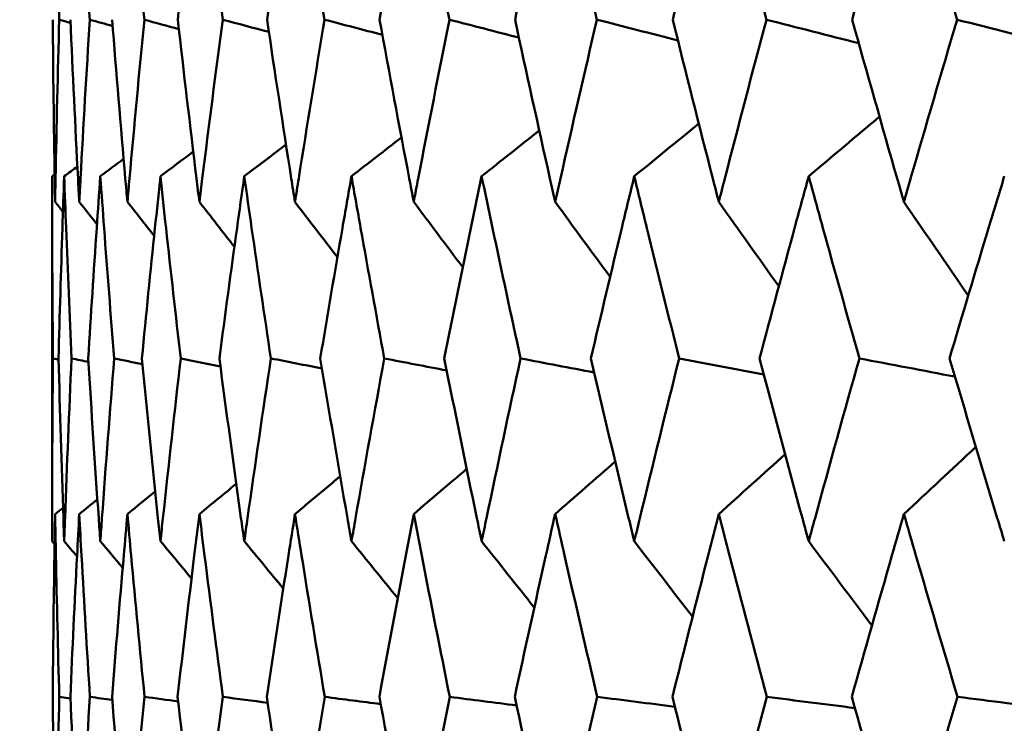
# Model space of a CAD drawing. Header units: millimetres. Extents: x 61 to 1929, y 482 to 2664.
# Tile 153 of 219: x 996.47 to 999.69, y 715.47 to 717.78. Entities that reach past the tile are written whole.
import ezdxf

# ---------------------------------------------------------------- set-up
doc = ezdxf.new("R2010")
doc.units = ezdxf.units.MM
doc.header["$LTSCALE"] = 10
doc.layers.add('Widoczne (ISO)', color=7, linetype='Continuous', lineweight=50)

msp = doc.modelspace()

# ---------------------------------------------------------------- linework, layer by layer
at = {"layer": 'Widoczne (ISO)'}
for p, q in [((996.5742, 717.2636), (996.5742, 716.0701)), ((996.5954, 716.6642), (996.5771, 716.6681)), ((996.6341, 715.5562), (996.5977, 715.5613))]:
    msp.add_line(p, q, dxfattribs=at)
msp.add_circle((1016.5742, 751.3536), 50, dxfattribs=at)
for points, knots in [([(996.5975, 717.7757), (996.594, 717.9054), (996.5908, 718.0351), (996.5866, 718.2325), (996.5853, 718.3002), (996.5841, 718.3678)], [0.01681985, 0.01681985, 0.01681985, 0.01681985, 0.06159108, 0.06159108, 0.08495433, 0.08495433, 0.08495433, 0.08495433]), ([(996.6975, 717.7757), (996.6893, 717.9054), (996.6816, 718.0351), (996.6704, 718.2325), (996.6666, 718.3002), (996.663, 718.3678)], [0.01681985, 0.01681985, 0.01681985, 0.01681985, 0.06159108, 0.06159108, 0.08495433, 0.08495433, 0.08495433, 0.08495433]), ([(996.876, 717.7757), (996.8632, 717.9054), (996.8508, 718.0351), (996.8326, 718.2325), (996.8265, 718.3002), (996.8205, 718.3678)], [0.01681985, 0.01681985, 0.01681985, 0.01681985, 0.06159108, 0.06159108, 0.08495433, 0.08495433, 0.08495433, 0.08495433]), ([(997.0559, 718.3678), (997.0475, 718.3002), (997.0392, 718.2325), (997.0153, 718.0351), (997, 717.9054), (996.9851, 717.7757)], [0.03825175, 0.03825175, 0.03825175, 0.03825175, 0.06160817, 0.06160817, 0.10638617, 0.10638617, 0.10638617, 0.10638617]), ([(997.1322, 717.7757), (997.1149, 717.9054), (997.098, 718.0351), (997.0728, 718.2325), (997.0643, 718.3002), (997.0559, 718.3678)], [0.01681985, 0.01681985, 0.01681985, 0.01681985, 0.06159108, 0.06159108, 0.08495433, 0.08495433, 0.08495433, 0.08495433]), ([(997.3684, 718.3678), (997.3576, 718.3002), (997.347, 718.2325), (997.3162, 718.0351), (997.2965, 717.9054), (997.2771, 717.7757)], [0.03825175, 0.03825175, 0.03825175, 0.03825175, 0.06160817, 0.06160817, 0.10638617, 0.10638617, 0.10638617, 0.10638617]), ([(997.4651, 717.7757), (997.4433, 717.9054), (997.4219, 718.0351), (997.39, 718.2325), (997.3791, 718.3002), (997.3684, 718.3678)], [0.01681985, 0.01681985, 0.01681985, 0.01681985, 0.06159108, 0.06159108, 0.08495433, 0.08495433, 0.08495433, 0.08495433]), ([(997.7566, 718.3678), (997.7436, 718.3002), (997.7306, 718.2325), (997.6932, 718.0351), (997.669, 717.9054), (997.6451, 717.7757)], [0.03825175, 0.03825175, 0.03825175, 0.03825175, 0.06160817, 0.06160817, 0.10638617, 0.10638617, 0.10638617, 0.10638617]), ([(997.8734, 717.7757), (997.8473, 717.9054), (997.8215, 718.0351), (997.7828, 718.2325), (997.7697, 718.3002), (997.7566, 718.3678)], [0.01681985, 0.01681985, 0.01681985, 0.01681985, 0.06159108, 0.06159108, 0.08495433, 0.08495433, 0.08495433, 0.08495433]), ([(998.2191, 718.3678), (998.2038, 718.3002), (998.1886, 718.2325), (998.1446, 718.0351), (998.1161, 717.9054), (998.0879, 717.7757)], [0.03825175, 0.03825175, 0.03825175, 0.03825175, 0.06160817, 0.06160817, 0.10638617, 0.10638617, 0.10638617, 0.10638617]), ([(998.3556, 717.7757), (998.3251, 717.9054), (998.2951, 718.0351), (998.2498, 718.2325), (998.2344, 718.3002), (998.2191, 718.3678)], [0.01681985, 0.01681985, 0.01681985, 0.01681985, 0.06159108, 0.06159108, 0.08495433, 0.08495433, 0.08495433, 0.08495433]), ([(998.7541, 718.3678), (998.7366, 718.3002), (998.7192, 718.2325), (998.6688, 718.0351), (998.636, 717.9054), (998.6036, 717.7757)], [0.03825175, 0.03825175, 0.03825175, 0.03825175, 0.06160817, 0.06160817, 0.10638617, 0.10638617, 0.10638617, 0.10638617]), ([(998.9096, 717.7757), (998.875, 717.9054), (998.8408, 718.0351), (998.7892, 718.2325), (998.7716, 718.3002), (998.7541, 718.3678)], [0.01681985, 0.01681985, 0.01681985, 0.01681985, 0.06159108, 0.06159108, 0.08495433, 0.08495433, 0.08495433, 0.08495433]), ([(999.3594, 718.3678), (999.3398, 718.3002), (999.3203, 718.2325), (999.2636, 718.0351), (999.2268, 717.9054), (999.1903, 717.7757)], [0.03825175, 0.03825175, 0.03825175, 0.03825175, 0.06160817, 0.06160817, 0.10638617, 0.10638617, 0.10638617, 0.10638617]), ([(999.5334, 717.7757), (999.4947, 717.9054), (999.4565, 718.0351), (999.3987, 718.2325), (999.379, 718.3002), (999.3594, 718.3678)], [0.01681985, 0.01681985, 0.01681985, 0.01681985, 0.06159108, 0.06159108, 0.08495433, 0.08495433, 0.08495433, 0.08495433]), ([(996.5763, 717.7757), (996.5778, 717.6027), (996.5799, 717.4296), (996.5832, 717.231), (996.5836, 717.2054), (996.5841, 717.1799)], [0.02053386, 0.02053386, 0.02053386, 0.02053386, 0.08016461, 0.08016461, 0.08898694, 0.08898694, 0.08898694, 0.08898694]), ([(996.5841, 717.1799), (996.5845, 717.2054), (996.585, 717.2309), (996.5888, 717.4295), (996.5928, 717.6026), (996.5975, 717.7757)], [0.07138254, 0.07138254, 0.07138254, 0.07138254, 0.08018544, 0.08018544, 0.13983561, 0.13983561, 0.13983561, 0.13983561]), ([(996.6341, 717.7757), (996.6417, 717.6027), (996.6499, 717.4296), (996.6603, 717.231), (996.6616, 717.2054), (996.663, 717.1799)], [0.02053386, 0.02053386, 0.02053386, 0.02053386, 0.08016461, 0.08016461, 0.08898694, 0.08898694, 0.08898694, 0.08898694]), ([(996.663, 717.1799), (996.6643, 717.2054), (996.6657, 717.2309), (996.6765, 717.4295), (996.6867, 717.6026), (996.6975, 717.7757)], [0.07138254, 0.07138254, 0.07138254, 0.07138254, 0.08018544, 0.08018544, 0.13983561, 0.13983561, 0.13983561, 0.13983561]), ([(996.7705, 717.7757), (996.7842, 717.6027), (996.7986, 717.4296), (996.8159, 717.231), (996.8182, 717.2054), (996.8205, 717.1799)], [0.02053386, 0.02053386, 0.02053386, 0.02053386, 0.08016461, 0.08016461, 0.08898694, 0.08898694, 0.08898694, 0.08898694]), ([(996.8205, 717.1799), (996.8227, 717.2054), (996.825, 717.2309), (996.8428, 717.4295), (996.859, 717.6026), (996.876, 717.7757)], [0.07138254, 0.07138254, 0.07138254, 0.07138254, 0.08018544, 0.08018544, 0.13983561, 0.13983561, 0.13983561, 0.13983561]), ([(996.9851, 717.7757), (997.0049, 717.6027), (997.0253, 717.4296), (997.0496, 717.231), (997.0527, 717.2054), (997.0559, 717.1799)], [0.02053386, 0.02053386, 0.02053386, 0.02053386, 0.08016461, 0.08016461, 0.08898694, 0.08898694, 0.08898694, 0.08898694]), ([(997.0559, 717.1799), (997.059, 717.2054), (997.0622, 717.2309), (997.087, 717.4295), (997.1092, 717.6026), (997.1322, 717.7757)], [0.07138254, 0.07138254, 0.07138254, 0.07138254, 0.08018544, 0.08018544, 0.13983561, 0.13983561, 0.13983561, 0.13983561]), ([(997.2771, 717.7757), (997.3028, 717.6027), (997.3292, 717.4296), (997.3603, 717.231), (997.3643, 717.2054), (997.3684, 717.1799)], [0.02053386, 0.02053386, 0.02053386, 0.02053386, 0.08016461, 0.08016461, 0.08898694, 0.08898694, 0.08898694, 0.08898694]), ([(997.3684, 717.1799), (997.3724, 717.2054), (997.3764, 717.2309), (997.408, 717.4295), (997.4362, 717.6026), (997.4651, 717.7757)], [0.07138254, 0.07138254, 0.07138254, 0.07138254, 0.08018544, 0.08018544, 0.13983561, 0.13983561, 0.13983561, 0.13983561]), ([(997.6451, 717.7757), (997.6767, 717.6027), (997.709, 717.4296), (997.7468, 717.231), (997.7517, 717.2054), (997.7566, 717.1799)], [0.02053386, 0.02053386, 0.02053386, 0.02053386, 0.08016461, 0.08016461, 0.08898694, 0.08898694, 0.08898694, 0.08898694]), ([(997.7566, 717.1799), (997.7615, 717.2054), (997.7664, 717.2309), (997.8047, 717.4295), (997.8387, 717.6026), (997.8734, 717.7757)], [0.07138254, 0.07138254, 0.07138254, 0.07138254, 0.08018544, 0.08018544, 0.13983561, 0.13983561, 0.13983561, 0.13983561]), ([(998.0879, 717.7757), (998.1252, 717.6027), (998.1632, 717.4296), (998.2076, 717.231), (998.2134, 717.2054), (998.2191, 717.1799)], [0.02053386, 0.02053386, 0.02053386, 0.02053386, 0.08016461, 0.08016461, 0.08898694, 0.08898694, 0.08898694, 0.08898694]), ([(998.2191, 717.1799), (998.2249, 717.2054), (998.2306, 717.2309), (998.2755, 717.4295), (998.3152, 717.6026), (998.3556, 717.7757)], [0.07138254, 0.07138254, 0.07138254, 0.07138254, 0.08018544, 0.08018544, 0.13983561, 0.13983561, 0.13983561, 0.13983561]), ([(998.6036, 717.7757), (998.6466, 717.6027), (998.6902, 717.4296), (998.741, 717.231), (998.7475, 717.2054), (998.7541, 717.1799)], [0.02053386, 0.02053386, 0.02053386, 0.02053386, 0.08016461, 0.08016461, 0.08898694, 0.08898694, 0.08898694, 0.08898694]), ([(998.7541, 717.1799), (998.7607, 717.2054), (998.7672, 717.2309), (998.8185, 717.4295), (998.8637, 717.6026), (998.9096, 717.7757)], [0.07138254, 0.07138254, 0.07138254, 0.07138254, 0.08018544, 0.08018544, 0.13983561, 0.13983561, 0.13983561, 0.13983561]), ([(999.1903, 717.7757), (999.2387, 717.6027), (999.2877, 717.4296), (999.3447, 717.231), (999.352, 717.2054), (999.3594, 717.1799)], [0.02053386, 0.02053386, 0.02053386, 0.02053386, 0.08016461, 0.08016461, 0.08898694, 0.08898694, 0.08898694, 0.08898694]), ([(999.3594, 717.1799), (999.3667, 717.2054), (999.3741, 717.2309), (999.4315, 717.4295), (999.4821, 717.6026), (999.5334, 717.7757)], [0.07138254, 0.07138254, 0.07138254, 0.07138254, 0.08018544, 0.08018544, 0.13983561, 0.13983561, 0.13983561, 0.13983561]), ([(996.5771, 716.6681), (996.5757, 716.8101), (996.5748, 716.9521), (996.5743, 717.1506), (996.5742, 717.2071), (996.5742, 717.2636)], [0.01259731, 0.01259731, 0.01259731, 0.01259731, 0.06159863, 0.06159863, 0.08110666, 0.08110666, 0.08110666, 0.08110666]), ([(996.6137, 717.2636), (996.6117, 717.2071), (996.6097, 717.1506), (996.6032, 716.9521), (996.599, 716.8101), (996.5953, 716.6681)], [0.04208868, 0.04208868, 0.04208868, 0.04208868, 0.06158988, 0.06158988, 0.11059803, 0.11059803, 0.11059803, 0.11059803]), ([(996.6378, 716.6681), (996.6314, 716.8101), (996.6254, 716.9521), (996.6178, 717.1506), (996.6157, 717.2071), (996.6137, 717.2636)], [0.01259731, 0.01259731, 0.01259731, 0.01259731, 0.06159863, 0.06159863, 0.08110666, 0.08110666, 0.08110666, 0.08110666]), ([(996.7319, 717.2636), (996.7279, 717.2071), (996.724, 717.1506), (996.7103, 716.9521), (996.7011, 716.8101), (996.6923, 716.6681)], [0.04208868, 0.04208868, 0.04208868, 0.04208868, 0.06158988, 0.06158988, 0.11059803, 0.11059803, 0.11059803, 0.11059803]), ([(996.7772, 716.6681), (996.7658, 716.8101), (996.7548, 716.9521), (996.7401, 717.1506), (996.736, 717.2071), (996.7319, 717.2636)], [0.01259731, 0.01259731, 0.01259731, 0.01259731, 0.06159863, 0.06159863, 0.08110666, 0.08110666, 0.08110666, 0.08110666]), ([(996.9285, 717.2636), (996.9225, 717.2071), (996.9165, 717.1506), (996.8959, 716.9521), (996.8816, 716.8101), (996.8678, 716.6681)], [0.04208868, 0.04208868, 0.04208868, 0.04208868, 0.06158988, 0.06158988, 0.11059803, 0.11059803, 0.11059803, 0.11059803]), ([(996.9948, 716.6681), (996.9783, 716.8101), (996.9623, 716.9521), (996.9406, 717.1506), (996.9345, 717.2071), (996.9285, 717.2636)], [0.01259731, 0.01259731, 0.01259731, 0.01259731, 0.06159863, 0.06159863, 0.08110666, 0.08110666, 0.08110666, 0.08110666]), ([(997.2026, 717.2636), (997.1946, 717.2071), (997.1867, 717.1506), (997.1591, 716.9521), (997.1399, 716.8101), (997.1211, 716.6681)], [0.04208868, 0.04208868, 0.04208868, 0.04208868, 0.06158988, 0.06158988, 0.11059803, 0.11059803, 0.11059803, 0.11059803]), ([(997.2896, 716.6681), (997.2682, 716.8101), (997.2472, 716.9521), (997.2186, 717.1506), (997.2106, 717.2071), (997.2026, 717.2636)], [0.01259731, 0.01259731, 0.01259731, 0.01259731, 0.06159863, 0.06159863, 0.08110666, 0.08110666, 0.08110666, 0.08110666]), ([(997.5531, 717.2636), (997.5432, 717.2071), (997.5333, 717.1506), (997.4989, 716.9521), (997.4748, 716.8101), (997.4512, 716.6681)], [0.04208868, 0.04208868, 0.04208868, 0.04208868, 0.06158988, 0.06158988, 0.11059803, 0.11059803, 0.11059803, 0.11059803]), ([(997.6605, 716.6681), (997.6342, 716.8101), (997.6084, 716.9521), (997.573, 717.1506), (997.563, 717.2071), (997.5531, 717.2636)], [0.01259731, 0.01259731, 0.01259731, 0.01259731, 0.06159863, 0.06159863, 0.08110666, 0.08110666, 0.08110666, 0.08110666]), ([(997.9787, 717.2636), (997.9669, 717.2071), (997.9551, 717.1506), (997.9141, 716.9521), (997.8851, 716.8101), (997.8567, 716.6681)], [0.04208868, 0.04208868, 0.04208868, 0.04208868, 0.06158988, 0.06158988, 0.11059803, 0.11059803, 0.11059803, 0.11059803]), ([(998.106, 716.6681), (998.075, 716.8101), (998.0445, 716.9521), (998.0024, 717.1506), (997.9905, 717.2071), (997.9787, 717.2636)], [0.01259731, 0.01259731, 0.01259731, 0.01259731, 0.06159863, 0.06159863, 0.08110666, 0.08110666, 0.08110666, 0.08110666]), ([(998.4777, 717.2636), (998.464, 717.2071), (998.4504, 717.1506), (998.4028, 716.9521), (998.3692, 716.8101), (998.3361, 716.6681)], [0.04208868, 0.04208868, 0.04208868, 0.04208868, 0.06158988, 0.06158988, 0.11059803, 0.11059803, 0.11059803, 0.11059803]), ([(998.6245, 716.6681), (998.5889, 716.8101), (998.5537, 716.9521), (998.5051, 717.1506), (998.4914, 717.2071), (998.4777, 717.2636)], [0.01259731, 0.01259731, 0.01259731, 0.01259731, 0.06159863, 0.06159863, 0.08110666, 0.08110666, 0.08110666, 0.08110666]), ([(999.0481, 717.2636), (999.0326, 717.2071), (999.0172, 717.1506), (998.9633, 716.9521), (998.9251, 716.8101), (998.8874, 716.6681)], [0.04208868, 0.04208868, 0.04208868, 0.04208868, 0.06158988, 0.06158988, 0.11059803, 0.11059803, 0.11059803, 0.11059803]), ([(999.2138, 716.6681), (999.1737, 716.8101), (999.134, 716.9521), (999.0791, 717.1506), (999.0636, 717.2071), (999.0481, 717.2636)], [0.01259731, 0.01259731, 0.01259731, 0.01259731, 0.06159863, 0.06159863, 0.08110666, 0.08110666, 0.08110666, 0.08110666]), ([(999.6877, 717.2636), (999.6704, 717.2071), (999.6533, 717.1506), (999.5933, 716.9521), (999.5507, 716.8101), (999.5086, 716.6681)], [0.04208868, 0.04208868, 0.04208868, 0.04208868, 0.06158988, 0.06158988, 0.11059803, 0.11059803, 0.11059803, 0.11059803]), ([(996.5742, 716.0701), (996.5742, 716.0954), (996.5742, 716.1207), (996.5745, 716.32), (996.5754, 716.4941), (996.5771, 716.6681)], [0.06686277, 0.06686277, 0.06686277, 0.06686277, 0.07557848, 0.07557848, 0.13558897, 0.13558897, 0.13558897, 0.13558897]), ([(996.5953, 716.6681), (996.5998, 716.4941), (996.6051, 716.3201), (996.6119, 716.1208), (996.6128, 716.0954), (996.6137, 716.0701)], [0.01556037, 0.01556037, 0.01556037, 0.01556037, 0.07555527, 0.07555527, 0.08428623, 0.08428623, 0.08428623, 0.08428623]), ([(996.6137, 716.0701), (996.6146, 716.0954), (996.6155, 716.1207), (996.6228, 716.32), (996.63, 716.4941), (996.6378, 716.6681)], [0.06686277, 0.06686277, 0.06686277, 0.06686277, 0.07557848, 0.07557848, 0.13558897, 0.13558897, 0.13558897, 0.13558897]), ([(996.6923, 716.6681), (996.703, 716.4941), (996.7144, 716.3201), (996.7284, 716.1208), (996.7301, 716.0954), (996.7319, 716.0701)], [0.01556037, 0.01556037, 0.01556037, 0.01556037, 0.07555527, 0.07555527, 0.08428623, 0.08428623, 0.08428623, 0.08428623]), ([(996.7319, 716.0701), (996.7337, 716.0954), (996.7355, 716.1207), (996.7499, 716.32), (996.7632, 716.4941), (996.7772, 716.6681)], [0.06686277, 0.06686277, 0.06686277, 0.06686277, 0.07557848, 0.07557848, 0.13558897, 0.13558897, 0.13558897, 0.13558897]), ([(996.8678, 716.6681), (996.8847, 716.4941), (996.9022, 716.3201), (996.9231, 716.1208), (996.9258, 716.0954), (996.9285, 716.0701)], [0.01556037, 0.01556037, 0.01556037, 0.01556037, 0.07555527, 0.07555527, 0.08428623, 0.08428623, 0.08428623, 0.08428623]), ([(996.9285, 716.0701), (996.9312, 716.0954), (996.9339, 716.1207), (996.9553, 716.32), (996.9747, 716.4941), (996.9948, 716.6681)], [0.06686277, 0.06686277, 0.06686277, 0.06686277, 0.07557848, 0.07557848, 0.13558897, 0.13558897, 0.13558897, 0.13558897]), ([(997.1211, 716.6681), (997.144, 716.4941), (997.1676, 716.3201), (997.1954, 716.1208), (997.199, 716.0954), (997.2026, 716.0701)], [0.01556037, 0.01556037, 0.01556037, 0.01556037, 0.07555527, 0.07555527, 0.08428623, 0.08428623, 0.08428623, 0.08428623]), ([(997.2026, 716.0701), (997.2061, 716.0954), (997.2097, 716.1207), (997.238, 716.32), (997.2634, 716.4941), (997.2896, 716.6681)], [0.06686277, 0.06686277, 0.06686277, 0.06686277, 0.07557848, 0.07557848, 0.13558897, 0.13558897, 0.13558897, 0.13558897]), ([(997.4512, 716.6681), (997.48, 716.4941), (997.5096, 716.3201), (997.5442, 716.1208), (997.5487, 716.0954), (997.5531, 716.0701)], [0.01556037, 0.01556037, 0.01556037, 0.01556037, 0.07555527, 0.07555527, 0.08428623, 0.08428623, 0.08428623, 0.08428623]), ([(997.5531, 716.0701), (997.5575, 716.0954), (997.562, 716.1207), (997.5971, 716.32), (997.6284, 716.4941), (997.6605, 716.6681)], [0.06686277, 0.06686277, 0.06686277, 0.06686277, 0.07557848, 0.07557848, 0.13558897, 0.13558897, 0.13558897, 0.13558897]), ([(997.8567, 716.6681), (997.8914, 716.4941), (997.9268, 716.3201), (997.9681, 716.1208), (997.9734, 716.0954), (997.9787, 716.0701)], [0.01556037, 0.01556037, 0.01556037, 0.01556037, 0.07555527, 0.07555527, 0.08428623, 0.08428623, 0.08428623, 0.08428623]), ([(997.9787, 716.0701), (997.984, 716.0954), (997.9893, 716.1207), (998.0311, 716.32), (998.0682, 716.4941), (998.106, 716.6681)], [0.06686277, 0.06686277, 0.06686277, 0.06686277, 0.07557848, 0.07557848, 0.13558897, 0.13558897, 0.13558897, 0.13558897]), ([(998.3361, 716.6681), (998.3765, 716.4941), (998.4176, 716.3201), (998.4655, 716.1208), (998.4716, 716.0954), (998.4777, 716.0701)], [0.01556037, 0.01556037, 0.01556037, 0.01556037, 0.07555527, 0.07555527, 0.08428623, 0.08428623, 0.08428623, 0.08428623]), ([(998.4777, 716.0701), (998.4838, 716.0954), (998.4899, 716.1207), (998.5382, 716.32), (998.581, 716.4941), (998.6245, 716.6681)], [0.06686277, 0.06686277, 0.06686277, 0.06686277, 0.07557848, 0.07557848, 0.13558897, 0.13558897, 0.13558897, 0.13558897]), ([(998.8874, 716.6681), (998.9334, 716.4941), (998.9801, 716.3201), (999.0343, 716.1208), (999.0412, 716.0954), (999.0481, 716.0701)], [0.01556037, 0.01556037, 0.01556037, 0.01556037, 0.07555527, 0.07555527, 0.08428623, 0.08428623, 0.08428623, 0.08428623]), ([(999.0481, 716.0701), (999.055, 716.0954), (999.0619, 716.1207), (999.1165, 716.32), (999.1648, 716.4941), (999.2138, 716.6681)], [0.06686277, 0.06686277, 0.06686277, 0.06686277, 0.07557848, 0.07557848, 0.13558897, 0.13558897, 0.13558897, 0.13558897]), ([(999.5086, 716.6681), (999.56, 716.4941), (999.612, 716.3201), (999.6723, 716.1208), (999.68, 716.0954), (999.6877, 716.0701)], [0.01556037, 0.01556037, 0.01556037, 0.01556037, 0.07555527, 0.07555527, 0.08428623, 0.08428623, 0.08428623, 0.08428623]), ([(996.5841, 716.1589), (996.5833, 716.1138), (996.5825, 716.0687), (996.5794, 715.8695), (996.5776, 715.7154), (996.5763, 715.5613)], [0.04598621, 0.04598621, 0.04598621, 0.04598621, 0.06155279, 0.06155279, 0.11473062, 0.11473062, 0.11473062, 0.11473062]), ([(996.5977, 715.5613), (996.5934, 715.7154), (996.5898, 715.8695), (996.5858, 716.0686), (996.5849, 716.1138), (996.5841, 716.1589)], [0.00838421, 0.00838421, 0.00838421, 0.00838421, 0.06155515, 0.06155515, 0.07712864, 0.07712864, 0.07712864, 0.07712864]), ([(996.663, 716.1589), (996.6606, 716.1138), (996.6582, 716.0687), (996.648, 715.8695), (996.6406, 715.7154), (996.6339, 715.5613)], [0.04598621, 0.04598621, 0.04598621, 0.04598621, 0.06155279, 0.06155279, 0.11473062, 0.11473062, 0.11473062, 0.11473062]), ([(996.6978, 715.5613), (996.6881, 715.7154), (996.679, 715.8695), (996.6679, 716.0686), (996.6654, 716.1138), (996.663, 716.1589)], [0.00838421, 0.00838421, 0.00838421, 0.00838421, 0.06155515, 0.06155515, 0.07712864, 0.07712864, 0.07712864, 0.07712864]), ([(996.8205, 716.1589), (996.8164, 716.1138), (996.8125, 716.0687), (996.7952, 715.8695), (996.7824, 715.7154), (996.7701, 715.5613)], [0.04598621, 0.04598621, 0.04598621, 0.04598621, 0.06155279, 0.06155279, 0.11473062, 0.11473062, 0.11473062, 0.11473062]), ([(996.8765, 715.5613), (996.8613, 715.7154), (996.8467, 715.8695), (996.8285, 716.0686), (996.8245, 716.1138), (996.8205, 716.1589)], [0.00838421, 0.00838421, 0.00838421, 0.00838421, 0.06155515, 0.06155515, 0.07712864, 0.07712864, 0.07712864, 0.07712864]), ([(997.0559, 716.1589), (997.0503, 716.1138), (997.0447, 716.0687), (997.0205, 715.8695), (997.0022, 715.7154), (996.9846, 715.5613)], [0.04598621, 0.04598621, 0.04598621, 0.04598621, 0.06155279, 0.06155279, 0.11473062, 0.11473062, 0.11473062, 0.11473062]), ([(997.1329, 715.5613), (997.1123, 715.7154), (997.0923, 715.8695), (997.0671, 716.0686), (997.0615, 716.1138), (997.0559, 716.1589)], [0.00838421, 0.00838421, 0.00838421, 0.00838421, 0.06155515, 0.06155515, 0.07712864, 0.07712864, 0.07712864, 0.07712864]), ([(997.3684, 716.1589), (997.3612, 716.1138), (997.3541, 716.0687), (997.3229, 715.8695), (997.2993, 715.7154), (997.2763, 715.5613)], [0.04598621, 0.04598621, 0.04598621, 0.04598621, 0.06155279, 0.06155279, 0.11473062, 0.11473062, 0.11473062, 0.11473062]), ([(997.4659, 715.5613), (997.4401, 715.7154), (997.4147, 715.8695), (997.3827, 716.0686), (997.3755, 716.1138), (997.3684, 716.1589)], [0.00838421, 0.00838421, 0.00838421, 0.00838421, 0.06155515, 0.06155515, 0.07712864, 0.07712864, 0.07712864, 0.07712864]), ([(997.7566, 716.1589), (997.7479, 716.1138), (997.7393, 716.0687), (997.7013, 715.8695), (997.6725, 715.7154), (997.6442, 715.5613)], [0.04598621, 0.04598621, 0.04598621, 0.04598621, 0.06155279, 0.06155279, 0.11473062, 0.11473062, 0.11473062, 0.11473062]), ([(997.8745, 715.5613), (997.8434, 715.7154), (997.8128, 715.8695), (997.774, 716.0686), (997.7653, 716.1138), (997.7566, 716.1589)], [0.00838421, 0.00838421, 0.00838421, 0.00838421, 0.06155515, 0.06155515, 0.07712864, 0.07712864, 0.07712864, 0.07712864]), ([(998.2191, 716.1589), (998.2089, 716.1138), (998.1988, 716.0687), (998.1542, 715.8695), (998.1202, 715.7154), (998.0868, 715.5613)], [0.04598621, 0.04598621, 0.04598621, 0.04598621, 0.06155279, 0.06155279, 0.11473062, 0.11473062, 0.11473062, 0.11473062]), ([(998.3568, 715.5613), (998.3206, 715.7154), (998.285, 715.8695), (998.2396, 716.0686), (998.2293, 716.1138), (998.2191, 716.1589)], [0.00838421, 0.00838421, 0.00838421, 0.00838421, 0.06155515, 0.06155515, 0.07712864, 0.07712864, 0.07712864, 0.07712864]), ([(998.7541, 716.1589), (998.7425, 716.1138), (998.7308, 716.0687), (998.6798, 715.8695), (998.6408, 715.7154), (998.6024, 715.5613)], [0.04598621, 0.04598621, 0.04598621, 0.04598621, 0.06155279, 0.06155279, 0.11473062, 0.11473062, 0.11473062, 0.11473062]), ([(998.911, 715.5613), (998.8699, 715.7154), (998.8293, 715.8695), (998.7774, 716.0686), (998.7657, 716.1138), (998.7541, 716.1589)], [0.00838421, 0.00838421, 0.00838421, 0.00838421, 0.06155515, 0.06155515, 0.07712864, 0.07712864, 0.07712864, 0.07712864]), ([(999.3594, 716.1589), (999.3463, 716.1138), (999.3333, 716.0687), (999.276, 715.8695), (999.2322, 715.7154), (999.1889, 715.5613)], [0.04598621, 0.04598621, 0.04598621, 0.04598621, 0.06155279, 0.06155279, 0.11473062, 0.11473062, 0.11473062, 0.11473062]), ([(999.5349, 715.5613), (999.489, 715.7154), (999.4436, 715.8695), (999.3856, 716.0686), (999.3725, 716.1138), (999.3594, 716.1589)], [0.00838421, 0.00838421, 0.00838421, 0.00838421, 0.06155515, 0.06155515, 0.07712864, 0.07712864, 0.07712864, 0.07712864]), ([(996.5763, 715.5613), (996.5777, 715.3862), (996.5799, 715.2111), (996.5832, 715.0115), (996.5837, 714.987), (996.5841, 714.9625)], [0.01044349, 0.01044349, 0.01044349, 0.01044349, 0.07085106, 0.07085106, 0.07930241, 0.07930241, 0.07930241, 0.07930241]), ([(996.5841, 714.9625), (996.5845, 714.9869), (996.585, 715.0114), (996.5888, 715.211), (996.5928, 715.3862), (996.5977, 715.5613)], [0.06241522, 0.06241522, 0.06241522, 0.06241522, 0.0708546, 0.0708546, 0.13127416, 0.13127416, 0.13127416, 0.13127416]), ([(996.6339, 715.5613), (996.6415, 715.3862), (996.65, 715.2111), (996.6604, 715.0115), (996.6617, 714.987), (996.663, 714.9625)], [0.01044349, 0.01044349, 0.01044349, 0.01044349, 0.07085106, 0.07085106, 0.07930241, 0.07930241, 0.07930241, 0.07930241]), ([(996.663, 714.9625), (996.6643, 714.9869), (996.6656, 715.0114), (996.6765, 715.211), (996.6868, 715.3862), (996.6978, 715.5613)], [0.06241522, 0.06241522, 0.06241522, 0.06241522, 0.0708546, 0.0708546, 0.13127416, 0.13127416, 0.13127416, 0.13127416]), ([(996.7701, 715.5613), (996.784, 715.3862), (996.7986, 715.2111), (996.8161, 715.0115), (996.8183, 714.987), (996.8205, 714.9625)], [0.01044349, 0.01044349, 0.01044349, 0.01044349, 0.07085106, 0.07085106, 0.07930241, 0.07930241, 0.07930241, 0.07930241]), ([(996.8205, 714.9625), (996.8226, 714.9869), (996.8248, 715.0114), (996.8428, 715.211), (996.8593, 715.3862), (996.8765, 715.5613)], [0.06241522, 0.06241522, 0.06241522, 0.06241522, 0.0708546, 0.0708546, 0.13127416, 0.13127416, 0.13127416, 0.13127416]), ([(996.9846, 715.5613), (997.0046, 715.3862), (997.0253, 715.2111), (997.0498, 715.0115), (997.0529, 714.987), (997.0559, 714.9625)], [0.01044349, 0.01044349, 0.01044349, 0.01044349, 0.07085106, 0.07085106, 0.07930241, 0.07930241, 0.07930241, 0.07930241]), ([(997.0559, 714.9625), (997.0589, 714.9869), (997.062, 715.0114), (997.0869, 715.211), (997.1095, 715.3862), (997.1329, 715.5613)], [0.06241522, 0.06241522, 0.06241522, 0.06241522, 0.0708546, 0.0708546, 0.13127416, 0.13127416, 0.13127416, 0.13127416]), ([(997.2763, 715.5613), (997.3024, 715.3862), (997.3292, 715.2111), (997.3606, 715.0115), (997.3645, 714.987), (997.3684, 714.9625)], [0.01044349, 0.01044349, 0.01044349, 0.01044349, 0.07085106, 0.07085106, 0.07930241, 0.07930241, 0.07930241, 0.07930241]), ([(997.3684, 714.9625), (997.3722, 714.9869), (997.3761, 715.0114), (997.408, 715.211), (997.4366, 715.3862), (997.4659, 715.5613)], [0.06241522, 0.06241522, 0.06241522, 0.06241522, 0.0708546, 0.0708546, 0.13127416, 0.13127416, 0.13127416, 0.13127416]), ([(997.6442, 715.5613), (997.6763, 715.3862), (997.709, 715.2111), (997.7472, 715.0115), (997.7519, 714.987), (997.7566, 714.9625)], [0.01044349, 0.01044349, 0.01044349, 0.01044349, 0.07085106, 0.07085106, 0.07930241, 0.07930241, 0.07930241, 0.07930241]), ([(997.7566, 714.9625), (997.7613, 714.9869), (997.766, 715.0114), (997.8047, 715.211), (997.8392, 715.3862), (997.8745, 715.5613)], [0.06241522, 0.06241522, 0.06241522, 0.06241522, 0.0708546, 0.0708546, 0.13127416, 0.13127416, 0.13127416, 0.13127416]), ([(998.0868, 715.5613), (998.1247, 715.3862), (998.1633, 715.2111), (998.2081, 715.0115), (998.2136, 714.987), (998.2191, 714.9625)], [0.01044349, 0.01044349, 0.01044349, 0.01044349, 0.07085106, 0.07085106, 0.07930241, 0.07930241, 0.07930241, 0.07930241]), ([(998.2191, 714.9625), (998.2247, 714.9869), (998.2302, 715.0114), (998.2754, 715.211), (998.3158, 715.3862), (998.3568, 715.5613)], [0.06241522, 0.06241522, 0.06241522, 0.06241522, 0.0708546, 0.0708546, 0.13127416, 0.13127416, 0.13127416, 0.13127416]), ([(998.6024, 715.5613), (998.646, 715.3862), (998.6902, 715.2111), (998.7415, 715.0115), (998.7478, 714.987), (998.7541, 714.9625)], [0.01044349, 0.01044349, 0.01044349, 0.01044349, 0.07085106, 0.07085106, 0.07930241, 0.07930241, 0.07930241, 0.07930241]), ([(998.7541, 714.9625), (998.7604, 714.9869), (998.7667, 715.0114), (998.8184, 715.211), (998.8644, 715.3862), (998.911, 715.5613)], [0.06241522, 0.06241522, 0.06241522, 0.06241522, 0.0708546, 0.0708546, 0.13127416, 0.13127416, 0.13127416, 0.13127416]), ([(999.1889, 715.5613), (999.238, 715.3862), (999.2877, 715.2111), (999.3452, 715.0115), (999.3523, 714.987), (999.3594, 714.9625)], [0.01044349, 0.01044349, 0.01044349, 0.01044349, 0.07085106, 0.07085106, 0.07930241, 0.07930241, 0.07930241, 0.07930241]), ([(999.3594, 714.9625), (999.3665, 714.9869), (999.3735, 715.0114), (999.4314, 715.211), (999.4829, 715.3862), (999.5349, 715.5613)], [0.06241522, 0.06241522, 0.06241522, 0.06241522, 0.0708546, 0.0708546, 0.13127416, 0.13127416, 0.13127416, 0.13127416])]:
    msp.add_open_spline(points, degree=3, knots=knots, dxfattribs=at)
for points in [[(996.6346, 717.7651), (996.6222, 717.7686), (996.6099, 717.7721), (996.5975, 717.7757)], [(996.7722, 717.7549), (996.7473, 717.7619), (996.7224, 717.7688), (996.6975, 717.7757)], [(996.9886, 717.7452), (996.9511, 717.7553), (996.9135, 717.7655), (996.876, 717.7757)], [(997.283, 717.7356), (997.2327, 717.749), (997.1825, 717.7623), (997.1322, 717.7757)], [(997.6542, 717.7263), (997.5911, 717.7428), (997.5281, 717.7592), (997.4651, 717.7757)], [(998.1006, 717.7171), (998.0249, 717.7366), (997.9492, 717.7561), (997.8734, 717.7757)], [(998.6205, 717.7078), (998.5322, 717.7305), (998.4439, 717.7531), (998.3556, 717.7757)], [(999.2119, 717.6986), (999.1111, 717.7243), (999.0104, 717.75), (998.9096, 717.7757)], [(999.8724, 717.6892), (999.7594, 717.718), (999.6464, 717.7468), (999.5334, 717.7757)], [(999.0481, 717.2636), (999.1252, 717.3287), (999.2024, 717.3937), (999.2796, 717.4587)], [(997.9787, 717.2636), (998.0415, 717.3135), (998.1043, 717.3634), (998.1671, 717.4133)], [(998.4777, 717.2636), (998.548, 717.3211), (998.6184, 717.3785), (998.6888, 717.4359)], [(997.5531, 717.2636), (997.6076, 717.306), (997.6621, 717.3483), (997.7166, 717.3906)], [(997.2026, 717.2636), (997.248, 717.2983), (997.2935, 717.333), (997.339, 717.3677)], [(996.7319, 717.2636), (996.7573, 717.2826), (996.7828, 717.3015), (996.8082, 717.3204)], [(996.9285, 717.2636), (996.9642, 717.2906), (997, 717.3175), (997.0358, 717.3443)], [(996.6137, 717.2636), (996.6281, 717.2743), (996.6425, 717.285), (996.6569, 717.2957)], [(996.5742, 717.2636), (996.577, 717.2657), (996.5798, 717.2678), (996.5826, 717.2698)], [(996.5841, 717.1799), (996.5926, 717.1691), (996.6011, 717.1584), (996.6097, 717.1477)], [(996.663, 717.1799), (996.6823, 717.1555), (996.7016, 717.1311), (996.7209, 717.1068)], [(996.8205, 717.1799), (996.8496, 717.1428), (996.8788, 717.1057), (996.908, 717.0687)], [(997.0559, 717.1799), (997.094, 717.1308), (997.1321, 717.0818), (997.1703, 717.0328)], [(997.3684, 717.1799), (997.4145, 717.1194), (997.4608, 717.0591), (997.5071, 716.9988)], [(997.7566, 717.1799), (997.81, 717.1086), (997.8635, 717.0373), (997.9171, 716.9661)], [(998.2191, 717.1799), (998.2789, 717.098), (998.3388, 717.0163), (998.3988, 716.9346)], [(998.7541, 717.1799), (998.8194, 717.0878), (998.8849, 716.9958), (998.9504, 716.9039)], [(999.3594, 717.1799), (999.4294, 717.0777), (999.4996, 716.9756), (999.5699, 716.8737)], [(996.693, 716.6565), (996.6746, 716.6604), (996.6562, 716.6643), (996.6378, 716.6681)], [(996.8697, 716.6492), (996.8389, 716.6555), (996.808, 716.6618), (996.7772, 716.6681)], [(997.1245, 716.6421), (997.0813, 716.6508), (997.038, 716.6595), (996.9948, 716.6681)], [(997.4566, 716.6353), (997.4009, 716.6462), (997.3453, 716.6572), (997.2896, 716.6681)], [(997.8646, 716.6285), (997.7966, 716.6417), (997.7285, 716.6549), (997.6605, 716.6681)], [(998.3468, 716.6219), (998.2666, 716.6373), (998.1863, 716.6527), (998.106, 716.6681)], [(998.9014, 716.6152), (998.8091, 716.6328), (998.7168, 716.6505), (998.6245, 716.6681)], [(999.5262, 716.6085), (999.4221, 716.6284), (999.3179, 716.6483), (999.2138, 716.6681)], [(998.7541, 716.1589), (998.8264, 716.2242), (998.8987, 716.2894), (998.971, 716.3546)], [(999.3594, 716.1589), (999.4378, 716.2322), (999.5162, 716.3054), (999.5947, 716.3786)], [(998.2191, 716.1589), (998.2845, 716.2162), (998.3499, 716.2735), (998.4153, 716.3308)], [(997.7566, 716.1589), (997.8143, 716.2082), (997.872, 716.2576), (997.9297, 716.3069)], [(997.0559, 716.1589), (997.096, 716.192), (997.1362, 716.2251), (997.1763, 716.2582)], [(997.3684, 716.1589), (997.4176, 716.2002), (997.4669, 716.2415), (997.5162, 716.2827)], [(996.8205, 716.1589), (996.8508, 716.1836), (996.8811, 716.2083), (996.9114, 716.233)], [(996.663, 716.1589), (996.6828, 716.1749), (996.7026, 716.1909), (996.7224, 716.2069)], [(996.5841, 716.1589), (996.5927, 716.1658), (996.6013, 716.1727), (996.6099, 716.1797)], [(996.5742, 716.0701), (996.577, 716.0669), (996.5797, 716.0637), (996.5824, 716.0605)], [(996.6137, 716.0701), (996.6277, 716.0537), (996.6417, 716.0372), (996.6557, 716.0207)], [(996.7319, 716.0701), (996.7563, 716.0413), (996.7807, 716.0125), (996.8051, 715.9837)], [(996.9285, 716.0701), (996.9624, 716.0297), (996.9963, 715.9893), (997.0302, 715.9489)], [(997.2026, 716.0701), (997.2451, 716.0186), (997.2876, 715.9672), (997.3302, 715.9158)], [(997.5531, 716.0701), (997.6034, 716.0081), (997.6538, 715.9461), (997.7043, 715.8841)], [(997.9787, 716.0701), (998.036, 715.9979), (998.0934, 715.9256), (998.1508, 715.8535)], [(998.4777, 716.0701), (998.5411, 715.9879), (998.6047, 715.9057), (998.6684, 715.8237)], [(999.0481, 716.0701), (999.1169, 715.9781), (999.1858, 715.8862), (999.2548, 715.7944)], [(996.7709, 715.5513), (996.7466, 715.5546), (996.7222, 715.558), (996.6978, 715.5613)], [(996.9863, 715.5466), (996.9497, 715.5515), (996.9131, 715.5564), (996.8765, 715.5613)], [(997.2792, 715.5421), (997.2304, 715.5485), (997.1816, 715.5549), (997.1329, 715.5613)], [(997.6485, 715.5376), (997.5877, 715.5455), (997.5268, 715.5534), (997.4659, 715.5613)], [(998.0929, 715.5333), (998.0201, 715.5427), (997.9473, 715.552), (997.8745, 715.5613)], [(998.6104, 715.529), (998.5259, 715.5398), (998.4413, 715.5506), (998.3568, 715.5613)], [(999.1991, 715.5248), (999.1031, 715.537), (999.007, 715.5491), (998.911, 715.5613)], [(999.8567, 715.5205), (999.7494, 715.5341), (999.6421, 715.5477), (999.5349, 715.5613)]]:
    msp.add_open_spline(points, degree=3, dxfattribs=at)

doc.saveas('drawing.dxf')
